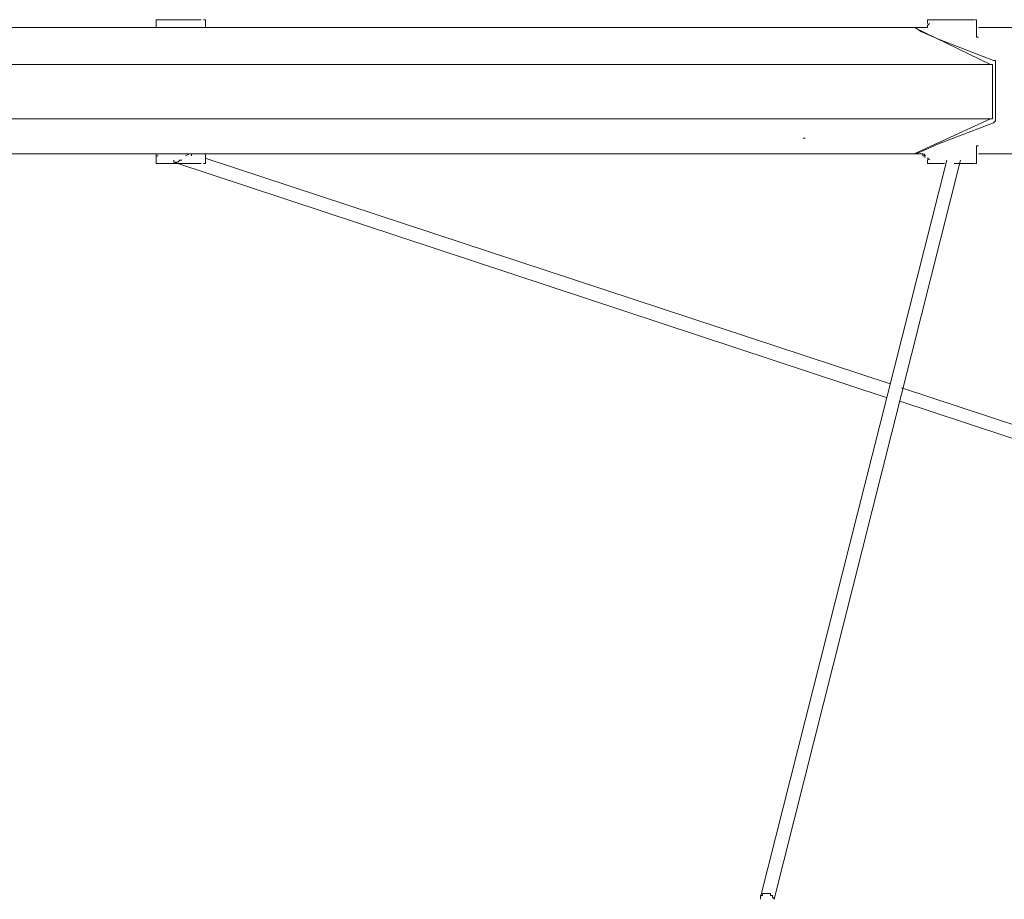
# Model space of a CAD drawing. Header units: millimetres. Extents: x 31.8 to 48.8, y -27.2 to 6.6.
# Tile 25 of 79: x 39.3 to 40.6, y -21 to -19.8. Entities that reach past the tile are written whole.
import ezdxf

# ---------------------------------------------------------------- set-up
doc = ezdxf.new("R2010")
doc.units = ezdxf.units.MM
doc.header["$MEASUREMENT"] = 0
doc.layers.add('Livello 1', color=7, linetype='Continuous', lineweight=0)

msp = doc.modelspace()

# ---------------------------------------------------------------- linework, layer by layer
at = {"layer": 'Livello 1', "color": 250, "lineweight": 5, "true_color": 0x1d1d1b}
for points, knots in [([(39.4537, -19.7848), (39.4537, -19.7848), (39.4537, -19.7848), (39.4537, -19.7848), (39.4537, -19.7848), (39.4589, -19.7848), (39.4589, -19.7848), (39.4589, -19.7848), (39.4643, -19.7848), (39.4643, -19.7848), (39.4643, -19.7848), (39.4776, -19.7848), (39.4776, -19.7848)], [0, 0, 0, 0, 1, 1, 1, 2, 2, 2, 3, 3, 3, 4, 4, 4, 4]), ([(39.4566, -19.7848), (39.4566, -19.7848), (39.4566, -19.7848), (39.4566, -19.7848), (39.4566, -19.7848), (39.4539, -19.7848), (39.4539, -19.7848), (39.4539, -19.7848), (39.4539, -19.7875), (39.4539, -19.7875)], [0, 0, 0, 0, 1, 1, 1, 2, 2, 2, 3, 3, 3, 3]), ([(39.4776, -19.7848), (39.4776, -19.7848), (39.4884, -19.7848), (39.4884, -19.7848), (39.4884, -19.7848), (39.4993, -19.7848), (39.4993, -19.7848), (39.4993, -19.7848), (39.5099, -19.7848), (39.5099, -19.7848), (39.5099, -19.7848), (39.5153, -19.7848), (39.5153, -19.7848)], [0, 0, 0, 0, 1, 1, 1, 2, 2, 2, 3, 3, 3, 4, 4, 4, 4]), ([(39.5212, -19.7875), (39.5212, -19.7875), (39.5212, -19.7875), (39.5212, -19.7875), (39.5212, -19.7875), (39.5212, -19.7848), (39.5212, -19.7848), (39.5212, -19.7848), (39.5185, -19.7848), (39.5185, -19.7848)], [0, 0, 0, 0, 1, 1, 1, 2, 2, 2, 3, 3, 3, 3]), ([(40.511, -19.7848), (40.511, -19.7848), (40.511, -19.7848), (40.511, -19.7848), (40.511, -19.7848), (40.5082, -19.7848), (40.5082, -19.7848), (40.5082, -19.7848), (40.5082, -19.7875), (40.5082, -19.7875)], [0, 0, 0, 0, 1, 1, 1, 2, 2, 2, 3, 3, 3, 3]), ([(40.5101, -19.785), (40.5101, -19.785), (40.5128, -19.785), (40.5128, -19.785), (40.5128, -19.785), (40.518, -19.785), (40.518, -19.785), (40.518, -19.785), (40.5288, -19.785), (40.5288, -19.785), (40.5288, -19.785), (40.5396, -19.785), (40.5396, -19.785), (40.5396, -19.785), (40.5532, -19.785), (40.5532, -19.785), (40.5532, -19.785), (40.5636, -19.785), (40.5636, -19.785), (40.5636, -19.785), (40.569, -19.785), (40.569, -19.785), (40.569, -19.785), (40.5717, -19.785), (40.5717, -19.785)], [0, 0, 0, 0, 1, 1, 1, 2, 2, 2, 3, 3, 3, 4, 4, 4, 5, 5, 5, 6, 6, 6, 7, 7, 7, 8, 8, 8, 8]), ([(40.5753, -19.7875), (40.5753, -19.7875), (40.5753, -19.7875), (40.5753, -19.7875), (40.5753, -19.7875), (40.5753, -19.7848), (40.5753, -19.7848), (40.5753, -19.7848), (40.5726, -19.7848), (40.5726, -19.7848)], [0, 0, 0, 0, 1, 1, 1, 2, 2, 2, 3, 3, 3, 3]), ([(37.2886, -19.7957), (37.2886, -19.7957), (37.3714, -19.7957), (37.3714, -19.7957), (37.3714, -19.7957), (37.4599, -19.7957), (37.4599, -19.7957), (37.4599, -19.7957), (37.5509, -19.7957), (37.5509, -19.7957), (37.5509, -19.7957), (37.6448, -19.7957), (37.6448, -19.7957), (37.6448, -19.7957), (37.7412, -19.7957), (37.7412, -19.7957), (37.7412, -19.7957), (37.8431, -19.7957), (37.8431, -19.7957), (37.8431, -19.7957), (37.9449, -19.7957), (37.9449, -19.7957), (37.9449, -19.7957), (38.0521, -19.7957), (38.0521, -19.7957), (38.0521, -19.7957), (38.1591, -19.7957), (38.1591, -19.7957), (38.1591, -19.7957), (38.2664, -19.7957), (38.2664, -19.7957), (38.2664, -19.7957), (38.3788, -19.7957), (38.3788, -19.7957), (38.3788, -19.7957), (38.4885, -19.7957), (38.4885, -19.7957), (38.4885, -19.7957), (38.6041, -19.7957), (38.6041, -19.7957), (38.6041, -19.7957), (38.7165, -19.7957), (38.7165, -19.7957), (38.7165, -19.7957), (38.8317, -19.7957), (38.8317, -19.7957), (38.8317, -19.7957), (38.9441, -19.7957), (38.9441, -19.7957), (38.9441, -19.7957), (39.0595, -19.7957), (39.0595, -19.7957), (39.0595, -19.7957), (39.1719, -19.7957), (39.1719, -19.7957), (39.1719, -19.7957), (39.2844, -19.7957), (39.2844, -19.7957), (39.2844, -19.7957), (39.397, -19.7957), (39.397, -19.7957), (39.397, -19.7957), (39.5067, -19.7957), (39.5067, -19.7957), (39.5067, -19.7957), (39.6167, -19.7957), (39.6167, -19.7957), (39.6167, -19.7957), (39.7239, -19.7957), (39.7239, -19.7957), (39.7239, -19.7957), (39.8282, -19.7957), (39.8282, -19.7957), (39.8282, -19.7957), (39.9328, -19.7957), (39.9328, -19.7957), (39.9328, -19.7957), (40.0321, -19.7957), (40.0321, -19.7957), (40.0321, -19.7957), (40.131, -19.7957), (40.131, -19.7957), (40.131, -19.7957), (40.2247, -19.7957), (40.2247, -19.7957), (40.2247, -19.7957), (40.3159, -19.7957), (40.3159, -19.7957), (40.3159, -19.7957), (40.4046, -19.7957), (40.4046, -19.7957), (40.4046, -19.7957), (40.4875, -19.7957), (40.4875, -19.7957)], [0, 0, 0, 0, 1, 1, 1, 2, 2, 2, 3, 3, 3, 4, 4, 4, 5, 5, 5, 6, 6, 6, 7, 7, 7, 8, 8, 8, 9, 9, 9, 10, 10, 10, 11, 11, 11, 12, 12, 12, 13, 13, 13, 14, 14, 14, 15, 15, 15, 16, 16, 16, 17, 17, 17, 18, 18, 18, 19, 19, 19, 20, 20, 20, 21, 21, 21, 22, 22, 22, 23, 23, 23, 24, 24, 24, 25, 25, 25, 26, 26, 26, 27, 27, 27, 28, 28, 28, 29, 29, 29, 30, 30, 30, 31, 31, 31, 31]), ([(39.4539, -19.7954), (39.4539, -19.7954), (39.4539, -19.7954), (39.4539, -19.7954), (39.4539, -19.7954), (39.4512, -19.7954), (39.4512, -19.7954)], [0, 0, 0, 0, 1, 1, 1, 2, 2, 2, 2]), ([(39.4939, -19.7957), (39.4939, -19.7957), (39.4939, -19.7957), (39.4939, -19.7957), (39.4939, -19.7957), (39.4993, -19.7957), (39.4993, -19.7957)], [0, 0, 0, 0, 1, 1, 1, 2, 2, 2, 2]), ([(40.4904, -19.7957), (40.4904, -19.7957), (40.4179, -19.7957), (40.4179, -19.7957), (40.4179, -19.7957), (40.3297, -19.7957), (40.3297, -19.7957), (40.3297, -19.7957), (40.2385, -19.7957), (40.2385, -19.7957), (40.2385, -19.7957), (40.1445, -19.7957), (40.1445, -19.7957), (40.1445, -19.7957), (40.0479, -19.7957), (40.0479, -19.7957), (40.0479, -19.7957), (39.9461, -19.7957), (39.9461, -19.7957), (39.9461, -19.7957), (39.8443, -19.7957), (39.8443, -19.7957), (39.8443, -19.7957), (39.7397, -19.7957), (39.7397, -19.7957), (39.7397, -19.7957), (39.6323, -19.7957), (39.6323, -19.7957), (39.6323, -19.7957), (39.5223, -19.7957), (39.5223, -19.7957)], [0, 0, 0, 0, 1, 1, 1, 2, 2, 2, 3, 3, 3, 4, 4, 4, 5, 5, 5, 6, 6, 6, 7, 7, 7, 8, 8, 8, 9, 9, 9, 10, 10, 10, 10]), ([(40.4913, -19.7954), (40.4913, -19.7954), (40.4913, -19.7954), (40.4913, -19.7954), (40.4913, -19.7954), (40.4886, -19.7954), (40.4886, -19.7954)], [0, 0, 0, 0, 1, 1, 1, 2, 2, 2, 2]), ([(40.5055, -19.7954), (40.5055, -19.7954), (40.5055, -19.7954), (40.5055, -19.7954), (40.5055, -19.7954), (40.5031, -19.7954), (40.5031, -19.7954)], [0, 0, 0, 0, 1, 1, 1, 2, 2, 2, 2]), ([(40.5082, -19.7927), (40.5082, -19.7927), (40.5082, -19.7954), (40.5082, -19.7954), (40.5082, -19.7954), (40.5055, -19.7954), (40.5055, -19.7954)], [0, 0, 0, 0, 1, 1, 1, 2, 2, 2, 2]), ([(40.511, -19.79), (40.511, -19.79), (40.511, -19.79), (40.511, -19.79), (40.511, -19.79), (40.5082, -19.7927), (40.5082, -19.7927)], [0, 0, 0, 0, 1, 1, 1, 2, 2, 2, 2]), ([(40.578, -19.8087), (40.578, -19.8087), (40.578, -19.8087), (40.578, -19.8087), (40.578, -19.8087), (40.5753, -19.8087), (40.5753, -19.8087), (40.5753, -19.8087), (40.5753, -19.806), (40.5753, -19.806)], [0, 0, 0, 0, 1, 1, 1, 2, 2, 2, 3, 3, 3, 3]), ([(40.6013, -19.8433), (40.6013, -19.8433), (40.6013, -19.8433), (40.6013, -19.8433), (40.6013, -19.8433), (40.6013, -19.8408), (40.6013, -19.8408), (40.6013, -19.8408), (40.5986, -19.8408), (40.5986, -19.8408)], [0, 0, 0, 0, 1, 1, 1, 2, 2, 2, 3, 3, 3, 3]), ([(37.1786, -19.846), (37.1786, -19.846), (37.2644, -19.846), (37.2644, -19.846), (37.2644, -19.846), (37.3502, -19.846), (37.3502, -19.846), (37.3502, -19.846), (37.4412, -19.846), (37.4412, -19.846), (37.4412, -19.846), (37.5376, -19.846), (37.5376, -19.846), (37.5376, -19.846), (37.6342, -19.846), (37.6342, -19.846), (37.6342, -19.846), (37.7331, -19.846), (37.7331, -19.846), (37.7331, -19.846), (37.8349, -19.846), (37.8349, -19.846), (37.8349, -19.846), (37.9397, -19.846), (37.9397, -19.846), (37.9397, -19.846), (38.0467, -19.846), (38.0467, -19.846), (38.0467, -19.846), (38.1537, -19.846), (38.1537, -19.846), (38.1537, -19.846), (38.2637, -19.846), (38.2637, -19.846), (38.2637, -19.846), (38.3761, -19.846), (38.3761, -19.846), (38.3761, -19.846), (38.4885, -19.846), (38.4885, -19.846), (38.4885, -19.846), (38.6014, -19.846), (38.6014, -19.846), (38.6014, -19.846), (38.7165, -19.846), (38.7165, -19.846), (38.7165, -19.846), (38.829, -19.846), (38.829, -19.846), (38.829, -19.846), (38.9441, -19.846), (38.9441, -19.846), (38.9441, -19.846), (39.0595, -19.846), (39.0595, -19.846), (39.0595, -19.846), (39.1719, -19.846), (39.1719, -19.846), (39.1719, -19.846), (39.2871, -19.846), (39.2871, -19.846), (39.2871, -19.846), (39.3997, -19.846), (39.3997, -19.846), (39.3997, -19.846), (39.5094, -19.846), (39.5094, -19.846), (39.5094, -19.846), (39.6194, -19.846), (39.6194, -19.846), (39.6194, -19.846), (39.7293, -19.846), (39.7293, -19.846), (39.7293, -19.846), (39.8336, -19.846), (39.8336, -19.846), (39.8336, -19.846), (39.9382, -19.846), (39.9382, -19.846), (39.9382, -19.846), (40.0427, -19.846), (40.0427, -19.846), (40.0427, -19.846), (40.1418, -19.846), (40.1418, -19.846), (40.1418, -19.846), (40.2382, -19.846), (40.2382, -19.846), (40.2382, -19.846), (40.3321, -19.846), (40.3321, -19.846), (40.3321, -19.846), (40.4231, -19.846), (40.4231, -19.846), (40.4231, -19.846), (40.5116, -19.846), (40.5116, -19.846), (40.5116, -19.846), (40.5945, -19.846), (40.5945, -19.846)], [0, 0, 0, 0, 1, 1, 1, 2, 2, 2, 3, 3, 3, 4, 4, 4, 5, 5, 5, 6, 6, 6, 7, 7, 7, 8, 8, 8, 9, 9, 9, 10, 10, 10, 11, 11, 11, 12, 12, 12, 13, 13, 13, 14, 14, 14, 15, 15, 15, 16, 16, 16, 17, 17, 17, 18, 18, 18, 19, 19, 19, 20, 20, 20, 21, 21, 21, 22, 22, 22, 23, 23, 23, 24, 24, 24, 25, 25, 25, 26, 26, 26, 27, 27, 27, 28, 28, 28, 29, 29, 29, 30, 30, 30, 31, 31, 31, 32, 32, 32, 33, 33, 33, 33]), ([(40.5945, -19.846), (40.5945, -19.846), (40.5945, -19.846), (40.5945, -19.846), (40.5945, -19.846), (40.5972, -19.846), (40.5972, -19.846), (40.5972, -19.846), (40.5972, -19.8487), (40.5972, -19.8487)], [0, 0, 0, 0, 1, 1, 1, 2, 2, 2, 3, 3, 3, 3]), ([(40.5945, -19.9205), (40.5945, -19.9205), (40.5116, -19.9205), (40.5116, -19.9205), (40.5116, -19.9205), (40.4231, -19.9205), (40.4231, -19.9205), (40.4231, -19.9205), (40.3321, -19.9205), (40.3321, -19.9205), (40.3321, -19.9205), (40.2382, -19.9205), (40.2382, -19.9205), (40.2382, -19.9205), (40.1418, -19.9205), (40.1418, -19.9205), (40.1418, -19.9205), (40.0427, -19.9205), (40.0427, -19.9205), (40.0427, -19.9205), (39.9382, -19.9205), (39.9382, -19.9205), (39.9382, -19.9205), (39.8336, -19.9205), (39.8336, -19.9205), (39.8336, -19.9205), (39.7293, -19.9205), (39.7293, -19.9205), (39.7293, -19.9205), (39.6194, -19.9205), (39.6194, -19.9205), (39.6194, -19.9205), (39.5094, -19.9205), (39.5094, -19.9205), (39.5094, -19.9205), (39.3997, -19.9205), (39.3997, -19.9205), (39.3997, -19.9205), (39.2871, -19.9205), (39.2871, -19.9205), (39.2871, -19.9205), (39.1719, -19.9205), (39.1719, -19.9205), (39.1719, -19.9205), (39.0595, -19.9205), (39.0595, -19.9205), (39.0595, -19.9205), (38.9441, -19.9205), (38.9441, -19.9205), (38.9441, -19.9205), (38.829, -19.9205), (38.829, -19.9205), (38.829, -19.9205), (38.7165, -19.9205), (38.7165, -19.9205), (38.7165, -19.9205), (38.6014, -19.9205), (38.6014, -19.9205), (38.6014, -19.9205), (38.4885, -19.9205), (38.4885, -19.9205), (38.4885, -19.9205), (38.3761, -19.9205), (38.3761, -19.9205), (38.3761, -19.9205), (38.2637, -19.9205), (38.2637, -19.9205), (38.2637, -19.9205), (38.1537, -19.9205), (38.1537, -19.9205), (38.1537, -19.9205), (38.0467, -19.9205), (38.0467, -19.9205), (38.0467, -19.9205), (37.9397, -19.9205), (37.9397, -19.9205), (37.9397, -19.9205), (37.8349, -19.9205), (37.8349, -19.9205), (37.8349, -19.9205), (37.7331, -19.9205), (37.7331, -19.9205), (37.7331, -19.9205), (37.6342, -19.9205), (37.6342, -19.9205), (37.6342, -19.9205), (37.5376, -19.9205), (37.5376, -19.9205), (37.5376, -19.9205), (37.4412, -19.9205), (37.4412, -19.9205), (37.4412, -19.9205), (37.3502, -19.9205), (37.3502, -19.9205), (37.3502, -19.9205), (37.2644, -19.9205), (37.2644, -19.9205), (37.2644, -19.9205), (37.1786, -19.9205), (37.1786, -19.9205)], [0, 0, 0, 0, 1, 1, 1, 2, 2, 2, 3, 3, 3, 4, 4, 4, 5, 5, 5, 6, 6, 6, 7, 7, 7, 8, 8, 8, 9, 9, 9, 10, 10, 10, 11, 11, 11, 12, 12, 12, 13, 13, 13, 14, 14, 14, 15, 15, 15, 16, 16, 16, 17, 17, 17, 18, 18, 18, 19, 19, 19, 20, 20, 20, 21, 21, 21, 22, 22, 22, 23, 23, 23, 24, 24, 24, 25, 25, 25, 26, 26, 26, 27, 27, 27, 28, 28, 28, 29, 29, 29, 30, 30, 30, 31, 31, 31, 32, 32, 32, 33, 33, 33, 33]), ([(40.5972, -19.9178), (40.5972, -19.9178), (40.5972, -19.9178), (40.5972, -19.9178), (40.5972, -19.9178), (40.5972, -19.9205), (40.5972, -19.9205), (40.5972, -19.9205), (40.5945, -19.9205), (40.5945, -19.9205)], [0, 0, 0, 0, 1, 1, 1, 2, 2, 2, 3, 3, 3, 3]), ([(40.5986, -19.9257), (40.5986, -19.9257), (40.5986, -19.9257), (40.5986, -19.9257), (40.5986, -19.9257), (40.6013, -19.923), (40.6013, -19.923)], [0, 0, 0, 0, 1, 1, 1, 2, 2, 2, 2]), ([(40.5753, -19.9602), (40.5753, -19.9602), (40.5753, -19.9575), (40.5753, -19.9575), (40.5753, -19.9575), (40.578, -19.9575), (40.578, -19.9575)], [0, 0, 0, 0, 1, 1, 1, 2, 2, 2, 2]), ([(37.2859, -19.9684), (37.2859, -19.9684), (37.3687, -19.9684), (37.3687, -19.9684), (37.3687, -19.9684), (37.4572, -19.9684), (37.4572, -19.9684), (37.4572, -19.9684), (37.5482, -19.9684), (37.5482, -19.9684), (37.5482, -19.9684), (37.6448, -19.9684), (37.6448, -19.9684), (37.6448, -19.9684), (37.7412, -19.9684), (37.7412, -19.9684), (37.7412, -19.9684), (37.8431, -19.9684), (37.8431, -19.9684), (37.8431, -19.9684), (37.9449, -19.9684), (37.9449, -19.9684), (37.9449, -19.9684), (38.0494, -19.9684), (38.0494, -19.9684), (38.0494, -19.9684), (38.1564, -19.9684), (38.1564, -19.9684), (38.1564, -19.9684), (38.2664, -19.9684), (38.2664, -19.9684), (38.2664, -19.9684), (38.3788, -19.9684), (38.3788, -19.9684), (38.3788, -19.9684), (38.4885, -19.9684), (38.4885, -19.9684), (38.4885, -19.9684), (38.6041, -19.9684), (38.6041, -19.9684), (38.6041, -19.9684), (38.7165, -19.9684), (38.7165, -19.9684), (38.7165, -19.9684), (38.829, -19.9684), (38.829, -19.9684), (38.829, -19.9684), (38.9441, -19.9684), (38.9441, -19.9684), (38.9441, -19.9684), (39.0595, -19.9684), (39.0595, -19.9684), (39.0595, -19.9684), (39.1719, -19.9684), (39.1719, -19.9684), (39.1719, -19.9684), (39.2844, -19.9684), (39.2844, -19.9684), (39.2844, -19.9684), (39.397, -19.9684), (39.397, -19.9684), (39.397, -19.9684), (39.5067, -19.9684), (39.5067, -19.9684), (39.5067, -19.9684), (39.6167, -19.9684), (39.6167, -19.9684), (39.6167, -19.9684), (39.7239, -19.9684), (39.7239, -19.9684), (39.7239, -19.9684), (39.8309, -19.9684), (39.8309, -19.9684), (39.8309, -19.9684), (39.9328, -19.9684), (39.9328, -19.9684), (39.9328, -19.9684), (40.0348, -19.9684), (40.0348, -19.9684), (40.0348, -19.9684), (40.131, -19.9684), (40.131, -19.9684), (40.131, -19.9684), (40.2247, -19.9684), (40.2247, -19.9684), (40.2247, -19.9684), (40.3159, -19.9684), (40.3159, -19.9684), (40.3159, -19.9684), (40.4046, -19.9684), (40.4046, -19.9684), (40.4046, -19.9684), (40.4902, -19.9684), (40.4902, -19.9684)], [0, 0, 0, 0, 1, 1, 1, 2, 2, 2, 3, 3, 3, 4, 4, 4, 5, 5, 5, 6, 6, 6, 7, 7, 7, 8, 8, 8, 9, 9, 9, 10, 10, 10, 11, 11, 11, 12, 12, 12, 13, 13, 13, 14, 14, 14, 15, 15, 15, 16, 16, 16, 17, 17, 17, 18, 18, 18, 19, 19, 19, 20, 20, 20, 21, 21, 21, 22, 22, 22, 23, 23, 23, 24, 24, 24, 25, 25, 25, 26, 26, 26, 27, 27, 27, 28, 28, 28, 29, 29, 29, 30, 30, 30, 31, 31, 31, 31]), ([(39.4539, -19.9681), (39.4539, -19.9681), (39.4539, -19.9708), (39.4539, -19.9708), (39.4539, -19.9708), (39.4566, -19.9708), (39.4566, -19.9708)], [0, 0, 0, 0, 1, 1, 1, 2, 2, 2, 2]), ([(39.5223, -19.9684), (39.5223, -19.9684), (39.6323, -19.9684), (39.6323, -19.9684), (39.6323, -19.9684), (39.7397, -19.9684), (39.7397, -19.9684), (39.7397, -19.9684), (39.8443, -19.9684), (39.8443, -19.9684), (39.8443, -19.9684), (39.9461, -19.9684), (39.9461, -19.9684), (39.9461, -19.9684), (40.0479, -19.9684), (40.0479, -19.9684), (40.0479, -19.9684), (40.1445, -19.9684), (40.1445, -19.9684), (40.1445, -19.9684), (40.2385, -19.9684), (40.2385, -19.9684), (40.2385, -19.9684), (40.3297, -19.9684), (40.3297, -19.9684), (40.3297, -19.9684), (40.4179, -19.9684), (40.4179, -19.9684), (40.4179, -19.9684), (40.4904, -19.9684), (40.4904, -19.9684)], [0, 0, 0, 0, 1, 1, 1, 2, 2, 2, 3, 3, 3, 4, 4, 4, 5, 5, 5, 6, 6, 6, 7, 7, 7, 8, 8, 8, 9, 9, 9, 10, 10, 10, 10]), ([(40.4886, -19.9681), (40.4886, -19.9681), (40.4886, -19.9681), (40.4886, -19.9681), (40.4886, -19.9681), (40.4913, -19.9681), (40.4913, -19.9681)], [0, 0, 0, 0, 1, 1, 1, 2, 2, 2, 2]), ([(40.5046, -19.9733), (40.5046, -19.9733), (40.5046, -19.9708), (40.5046, -19.9708), (40.5046, -19.9708), (40.5019, -19.9708), (40.5019, -19.9708), (40.5019, -19.9708), (40.5019, -19.9681), (40.5019, -19.9681), (40.5019, -19.9681), (40.4992, -19.9681), (40.4992, -19.9681)], [0, 0, 0, 0, 1, 1, 1, 2, 2, 2, 3, 3, 3, 4, 4, 4, 4]), ([(40.5031, -19.9681), (40.5031, -19.9681), (40.5031, -19.9681), (40.5031, -19.9681), (40.5031, -19.9681), (40.5055, -19.9708), (40.5055, -19.9708)], [0, 0, 0, 0, 1, 1, 1, 2, 2, 2, 2]), ([(39.4776, -19.9817), (39.4776, -19.9817), (39.4643, -19.9817), (39.4643, -19.9817), (39.4643, -19.9817), (39.4589, -19.9817), (39.4589, -19.9817), (39.4589, -19.9817), (39.4537, -19.9817), (39.4537, -19.9817)], [0, 0, 0, 0, 1, 1, 1, 2, 2, 2, 3, 3, 3, 3]), ([(39.4539, -19.9788), (39.4539, -19.9788), (39.4539, -19.9788), (39.4539, -19.9788), (39.4539, -19.9788), (39.4539, -19.9815), (39.4539, -19.9815), (39.4539, -19.9815), (39.4566, -19.9815), (39.4566, -19.9815)], [0, 0, 0, 0, 1, 1, 1, 2, 2, 2, 3, 3, 3, 3]), ([(39.5153, -19.9817), (39.5153, -19.9817), (39.5153, -19.9817), (39.5153, -19.9817), (39.5153, -19.9817), (39.5099, -19.9817), (39.5099, -19.9817), (39.5099, -19.9817), (39.4993, -19.9817), (39.4993, -19.9817), (39.4993, -19.9817), (39.4884, -19.9817), (39.4884, -19.9817), (39.4884, -19.9817), (39.4776, -19.9817), (39.4776, -19.9817)], [0, 0, 0, 0, 1, 1, 1, 2, 2, 2, 3, 3, 3, 4, 4, 4, 5, 5, 5, 5]), ([(39.4781, -19.9797), (39.4781, -19.9797), (39.4781, -19.9797), (39.4781, -19.9797), (39.4781, -19.9797), (39.4808, -19.9797), (39.4808, -19.9797)], [0, 0, 0, 0, 1, 1, 1, 2, 2, 2, 2]), ([(39.4808, -19.9797), (39.4808, -19.9797), (39.4808, -19.9797), (39.4808, -19.9797), (39.4808, -19.9797), (39.4835, -19.9797), (39.4835, -19.9797), (39.4835, -19.9797), (39.4862, -19.9769), (39.4862, -19.9769), (39.4862, -19.9769), (39.4887, -19.9769), (39.4887, -19.9769)], [0, 0, 0, 0, 1, 1, 1, 2, 2, 2, 3, 3, 3, 4, 4, 4, 4]), ([(39.5185, -19.9815), (39.5185, -19.9815), (39.5212, -19.9815), (39.5212, -19.9815), (39.5212, -19.9815), (39.5212, -19.9788), (39.5212, -19.9788)], [0, 0, 0, 0, 1, 1, 1, 2, 2, 2, 2]), ([(40.5082, -19.9788), (40.5082, -19.9788), (40.5082, -19.9788), (40.5082, -19.9788), (40.5082, -19.9788), (40.5082, -19.9815), (40.5082, -19.9815), (40.5082, -19.9815), (40.511, -19.9815), (40.511, -19.9815)], [0, 0, 0, 0, 1, 1, 1, 2, 2, 2, 3, 3, 3, 3]), ([(40.5315, -19.9815), (40.5315, -19.9815), (40.5288, -19.9815), (40.5288, -19.9815), (40.5288, -19.9815), (40.518, -19.9815), (40.518, -19.9815), (40.518, -19.9815), (40.5128, -19.9815), (40.5128, -19.9815), (40.5128, -19.9815), (40.5101, -19.9815), (40.5101, -19.9815)], [0, 0, 0, 0, 1, 1, 1, 2, 2, 2, 3, 3, 3, 4, 4, 4, 4]), ([(40.5717, -19.9815), (40.5717, -19.9815), (40.5717, -19.9815), (40.5717, -19.9815), (40.5717, -19.9815), (40.569, -19.9815), (40.569, -19.9815), (40.569, -19.9815), (40.5636, -19.9815), (40.5636, -19.9815), (40.5636, -19.9815), (40.5532, -19.9815), (40.5532, -19.9815), (40.5532, -19.9815), (40.545, -19.9815), (40.545, -19.9815)], [0, 0, 0, 0, 1, 1, 1, 2, 2, 2, 3, 3, 3, 4, 4, 4, 5, 5, 5, 5]), ([(40.5726, -19.9815), (40.5726, -19.9815), (40.5726, -19.9815), (40.5726, -19.9815), (40.5726, -19.9815), (40.5753, -19.9815), (40.5753, -19.9815), (40.5753, -19.9815), (40.5753, -19.9788), (40.5753, -19.9788)], [0, 0, 0, 0, 1, 1, 1, 2, 2, 2, 3, 3, 3, 3]), ([(40.28, -20.985), (40.28, -20.985), (40.28, -20.985), (40.28, -20.985), (40.28, -20.985), (40.28, -20.9823), (40.28, -20.9823), (40.28, -20.9823), (40.2827, -20.9823), (40.2827, -20.9823), (40.2827, -20.9823), (40.2827, -20.9796), (40.2827, -20.9796), (40.2827, -20.9796), (40.2854, -20.9796), (40.2854, -20.9796), (40.2854, -20.9796), (40.2881, -20.9796), (40.2881, -20.9796)], [0, 0, 0, 0, 1, 1, 1, 2, 2, 2, 3, 3, 3, 4, 4, 4, 5, 5, 5, 6, 6, 6, 6]), ([(40.2881, -20.9796), (40.2881, -20.9796), (40.2908, -20.9796), (40.2908, -20.9796), (40.2908, -20.9796), (40.2935, -20.9796), (40.2935, -20.9796), (40.2935, -20.9796), (40.2935, -20.9823), (40.2935, -20.9823), (40.2935, -20.9823), (40.2962, -20.9823), (40.2962, -20.9823), (40.2962, -20.9823), (40.2962, -20.985), (40.2962, -20.985), (40.2962, -20.985), (40.299, -20.9877), (40.299, -20.9877)], [0, 0, 0, 0, 1, 1, 1, 2, 2, 2, 3, 3, 3, 4, 4, 4, 5, 5, 5, 6, 6, 6, 6])]:
    msp.add_open_spline(points, degree=3, knots=knots, dxfattribs=at)
for points in [[(39.4539, -19.7875), (39.4539, -19.7875), (39.4539, -19.7954), (39.4539, -19.7954)], [(39.5212, -19.7954), (39.5212, -19.7954), (39.5212, -19.7875), (39.5212, -19.7875)], [(40.5082, -19.7875), (40.5082, -19.7875), (40.5082, -19.7902), (40.5082, -19.7902)], [(40.5753, -19.806), (40.5753, -19.806), (40.5753, -19.7875), (40.5753, -19.7875)], [(39.4512, -19.7954), (39.4512, -19.7954), (39.3333, -19.7954), (39.3333, -19.7954)], [(39.451, -19.7957), (39.451, -19.7957), (39.4564, -19.7957), (39.4564, -19.7957)], [(39.5158, -19.7954), (39.5158, -19.7954), (39.5049, -19.7954), (39.5049, -19.7954)], [(40.5945, -19.846), (40.5945, -19.846), (40.4902, -19.7957), (40.4902, -19.7957)], [(40.4992, -19.8008), (40.4992, -19.8008), (40.4913, -19.7954), (40.4913, -19.7954)], [(40.5003, -19.7954), (40.5003, -19.7954), (40.4922, -19.7954), (40.4922, -19.7954)], [(40.5234, -19.8115), (40.5234, -19.8115), (40.4992, -19.8008), (40.4992, -19.8008)], [(40.5031, -19.7954), (40.5031, -19.7954), (40.5003, -19.7954), (40.5003, -19.7954)], [(40.629, -19.7954), (40.629, -19.7954), (40.578, -19.7954), (40.578, -19.7954)], [(40.5986, -19.8408), (40.5986, -19.8408), (40.5234, -19.8115), (40.5234, -19.8115)], [(40.5972, -19.9178), (40.5972, -19.9178), (40.5972, -19.8487), (40.5972, -19.8487)], [(40.6013, -19.923), (40.6013, -19.923), (40.6013, -19.8433), (40.6013, -19.8433)], [(40.4902, -19.9684), (40.4902, -19.9684), (40.5945, -19.9205), (40.5945, -19.9205)], [(40.5234, -19.9548), (40.5234, -19.9548), (40.5986, -19.9257), (40.5986, -19.9257)], [(40.3382, -19.9469), (40.3382, -19.9469), (40.341, -19.9469), (40.341, -19.9469)], [(40.4992, -19.9654), (40.4992, -19.9654), (40.5234, -19.9548), (40.5234, -19.9548)], [(40.5753, -19.9788), (40.5753, -19.9788), (40.5753, -19.9602), (40.5753, -19.9602)], [(39.3333, -19.9681), (39.3333, -19.9681), (39.4512, -19.9681), (39.4512, -19.9681)], [(39.4537, -19.9681), (39.4537, -19.9681), (39.451, -19.9681), (39.451, -19.9681)], [(39.4512, -19.9681), (39.4512, -19.9681), (39.4539, -19.9681), (39.4539, -19.9681)], [(39.4539, -19.9708), (39.4539, -19.9708), (39.4539, -19.9788), (39.4539, -19.9788)], [(39.4993, -19.9681), (39.4993, -19.9681), (39.4939, -19.9708), (39.4939, -19.9708)], [(39.5022, -19.9681), (39.5022, -19.9681), (39.5049, -19.9681), (39.5049, -19.9681)], [(39.5022, -19.9708), (39.5022, -19.9708), (39.5022, -19.9681), (39.5022, -19.9681)], [(39.5049, -19.9681), (39.5049, -19.9681), (39.5158, -19.9681), (39.5158, -19.9681)], [(40.4572, -20.2829), (40.4572, -20.2829), (39.521, -19.9742), (39.521, -19.9742)], [(39.5212, -19.9788), (39.5212, -19.9788), (39.5212, -19.9681), (39.5212, -19.9681)], [(40.4913, -19.9681), (40.4913, -19.9681), (40.4992, -19.9654), (40.4992, -19.9654)], [(40.4922, -19.9681), (40.4922, -19.9681), (40.5003, -19.9681), (40.5003, -19.9681)], [(40.4965, -19.9681), (40.4965, -19.9681), (40.4992, -19.9681), (40.4992, -19.9681)], [(40.4992, -19.9681), (40.4992, -19.9681), (40.5019, -19.9681), (40.5019, -19.9681)], [(40.5031, -19.9708), (40.5031, -19.9708), (40.5055, -19.9708), (40.5055, -19.9708)], [(40.5082, -19.9736), (40.5082, -19.9736), (40.511, -19.9763), (40.511, -19.9763)], [(40.5082, -19.976), (40.5082, -19.976), (40.5082, -19.9788), (40.5082, -19.9788)], [(40.578, -19.9681), (40.578, -19.9681), (40.629, -19.9681), (40.629, -19.9681)], [(39.4778, -19.9769), (39.4778, -19.9769), (39.4778, -19.9797), (39.4778, -19.9797)], [(39.4778, -19.9797), (39.4778, -19.9797), (40.4518, -20.3014), (40.4518, -20.3014)], [(40.5347, -19.9769), (40.5347, -19.9769), (40.28, -20.9848), (40.28, -20.9848)], [(40.2987, -20.9875), (40.2987, -20.9875), (40.5536, -19.9769), (40.5536, -19.9769)], [(42.5706, -20.9796), (42.5706, -20.9796), (40.473, -20.2881), (40.473, -20.2881)], [(40.4703, -20.3066), (40.4703, -20.3066), (42.5332, -20.9875), (42.5332, -20.9875)], [(40.28, -20.9848), (40.28, -20.9848), (40.28, -20.9875), (40.28, -20.9875)]]:
    msp.add_open_spline(points, degree=3, dxfattribs=at)

doc.saveas('drawing.dxf')
